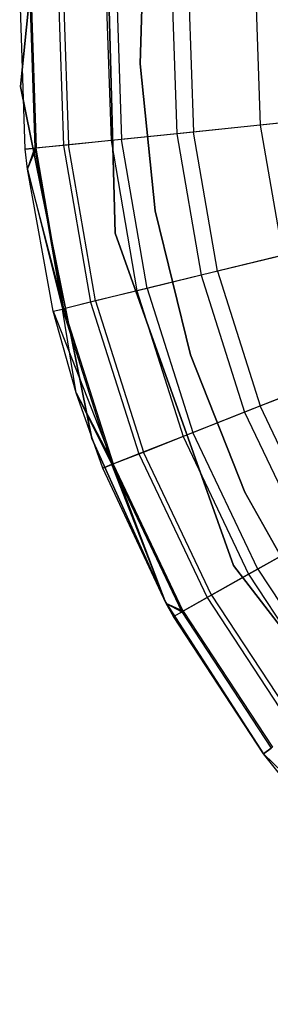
# Model space of a CAD drawing. Extents: x -28.1 to 0, y 0 to 28.1.
# Tile 66 of 215: x -4.962 to -4.859, y 4.07 to 4.472. Entities that reach past the tile are written whole.
import ezdxf

# ---------------------------------------------------------------- set-up
doc = ezdxf.new("R2010")
doc.units = 0
doc.header["$MEASUREMENT"] = 0
doc.layers.get('0').update_dxf_attribs({"color": 13, "linetype": 'CONTINUOUS'})

# ---------------------------------------------------------------- blocks, each defined once
blk = doc.blocks.new('ORTO_VIII_Z_ZAROWKA_OKAPO0')
at = {"color": 0}
for p, q in [((23.46322, 4.85268, 10.00781), (23.44865, 4.70671, 10.00781)), ((23.44865, 4.70671, 3.3149), (23.46322, 4.85268, 3.3149)), ((23.46322, 4.85268, 10.00781), (23.44865, 4.70671, 10.00781)), ((23.44865, 4.70671, 3.3149), (23.46322, 4.85268, 3.3149)), ((23.48737, 4.64674, 10.00781), (23.48338, 4.7908, 10.00781)), ((23.48338, 4.7908, 3.3149), (23.48737, 4.64674, 3.3149)), ((23.48338, 4.7908, 3.3149), (23.48737, 4.64674, 3.3149)), ((23.48737, 4.64674, 10.00781), (23.48338, 4.7908, 10.00781)), ((23.49954, 4.77637, 3.47238), (23.49751, 4.71595, 3.47238)), ((23.49751, 4.71595, 3.43301), (23.49954, 4.77637, 3.43301)), ((23.49954, 4.77637, 3.47238), (23.49751, 4.71595, 3.47238)), ((23.49751, 4.71595, 3.43301), (23.49954, 4.77637, 3.43301)), ((23.45061, 4.68103, 10.40345), (23.44832, 4.74815, 10.40345)), ((23.45061, 4.68103, 11.98237), (23.44832, 4.74815, 11.98237)), ((23.45061, 4.68103, 10.40345), (23.44832, 4.74815, 10.40345)), ((23.45061, 4.68103, 11.98237), (23.44832, 4.74815, 11.98237)), ((23.45226, 4.74802, 10.32419), (23.45453, 4.68143, 10.32419)), ((23.45226, 4.74802, 10.32419), (23.45453, 4.68143, 10.32419)), ((23.4528, 4.748, 12.03365), (23.45508, 4.68148, 12.03365)), ((23.4528, 4.748, 12.03365), (23.45508, 4.68148, 12.03365)), ((23.46403, 4.74762, 10.24572), (23.46625, 4.68263, 10.24572)), ((23.46403, 4.74762, 10.24572), (23.46625, 4.68263, 10.24572)), ((23.46612, 4.74755, 12.08336), (23.46833, 4.68285, 12.08336)), ((23.46612, 4.74755, 12.08336), (23.46833, 4.68285, 12.08336)), ((23.48352, 4.74695, 10.16879), (23.48565, 4.68463, 10.16879)), ((23.48352, 4.74695, 10.16879), (23.48565, 4.68463, 10.16879)), ((23.48786, 4.7468, 12.13001), (23.48997, 4.68507, 12.13001)), ((23.48786, 4.7468, 12.13001), (23.48997, 4.68507, 12.13001)), ((23.51055, 4.74603, 10.09418), (23.51255, 4.68739, 10.09418)), ((23.51055, 4.74603, 10.09418), (23.51255, 4.68739, 10.09418)), ((23.51736, 4.7458, 12.17217), (23.51933, 4.68809, 12.17217)), ((23.51736, 4.7458, 12.17217), (23.51933, 4.68809, 12.17217)), ((23.54483, 4.74486, 10.02262), (23.54667, 4.6909, 10.02262)), ((23.54483, 4.74486, 10.02262), (23.54667, 4.6909, 10.02262)), ((23.49751, 4.71595, 3.47238), (23.50373, 4.65582, 3.47238)), ((23.50373, 4.65582, 3.43301), (23.49751, 4.71595, 3.43301)), ((23.49751, 4.71595, 3.47238), (23.50373, 4.65582, 3.47238)), ((23.49751, 4.71595, 3.47238), (23.49751, 4.71595, 3.43301)), ((23.50373, 4.65582, 3.43301), (23.49751, 4.71595, 3.43301)), ((23.49751, 4.71595, 3.47238), (23.49751, 4.71595, 3.43301)), ((23.44865, 4.70671, 10.00781), (23.47775, 4.56293, 10.00781)), ((23.47775, 4.56293, 3.3149), (23.44865, 4.70671, 3.3149)), ((23.44865, 4.70671, 10.00781), (23.47775, 4.56293, 10.00781)), ((23.44865, 4.70671, 10.00781), (23.44865, 4.70671, 3.3149)), ((23.47775, 4.56293, 3.3149), (23.44865, 4.70671, 3.3149)), ((23.44865, 4.70671, 10.00781), (23.44865, 4.70671, 3.3149)), ((23.58768, 4.69512, 9.95481), (23.54667, 4.6909, 10.02262)), ((23.58768, 4.69512, 9.95481), (23.54667, 4.6909, 10.02262)), ((23.54667, 4.6909, 10.02262), (23.51255, 4.68739, 10.09418)), ((23.54667, 4.6909, 10.02262), (23.51255, 4.68739, 10.09418)), ((23.55554, 4.69181, 12.20857), (23.51933, 4.68809, 12.17217)), ((23.55554, 4.69181, 12.20857), (23.51933, 4.68809, 12.17217)), ((23.54667, 4.6909, 10.02262), (23.55585, 4.6377, 10.02262)), ((23.54667, 4.6909, 10.02262), (23.55585, 4.6377, 10.02262)), ((23.51255, 4.68739, 10.09418), (23.48565, 4.68463, 10.16879)), ((23.51255, 4.68739, 10.09418), (23.48565, 4.68463, 10.16879)), ((23.51933, 4.68809, 12.17217), (23.48997, 4.68507, 12.13001)), ((23.51933, 4.68809, 12.17217), (23.48997, 4.68507, 12.13001)), ((23.51255, 4.68739, 10.09418), (23.52252, 4.62958, 10.09418)), ((23.51255, 4.68739, 10.09418), (23.52252, 4.62958, 10.09418)), ((23.52914, 4.63119, 12.17217), (23.51933, 4.68809, 12.17217)), ((23.52914, 4.63119, 12.17217), (23.51933, 4.68809, 12.17217)), ((23.46625, 4.68263, 10.24572), (23.45453, 4.68143, 10.32419)), ((23.46625, 4.68263, 10.24572), (23.45453, 4.68143, 10.32419)), ((23.46833, 4.68285, 12.08336), (23.45508, 4.68148, 12.03365)), ((23.46833, 4.68285, 12.08336), (23.45508, 4.68148, 12.03365)), ((23.48565, 4.68463, 10.16879), (23.46625, 4.68263, 10.24572)), ((23.48565, 4.68463, 10.16879), (23.46625, 4.68263, 10.24572)), ((23.46625, 4.68263, 10.24572), (23.4773, 4.61856, 10.24572)), ((23.46625, 4.68263, 10.24572), (23.4773, 4.61856, 10.24572)), ((23.48997, 4.68507, 12.13001), (23.46833, 4.68285, 12.08336)), ((23.48997, 4.68507, 12.13001), (23.46833, 4.68285, 12.08336)), ((23.47933, 4.61905, 12.08336), (23.46833, 4.68285, 12.08336)), ((23.47933, 4.61905, 12.08336), (23.46833, 4.68285, 12.08336)), ((23.48565, 4.68463, 10.16879), (23.49625, 4.62317, 10.16879)), ((23.48565, 4.68463, 10.16879), (23.49625, 4.62317, 10.16879)), ((23.50046, 4.6242, 12.13001), (23.48997, 4.68507, 12.13001)), ((23.50046, 4.6242, 12.13001), (23.48997, 4.68507, 12.13001)), ((23.45508, 4.68148, 12.03365), (23.45061, 4.68103, 11.98237)), ((23.45508, 4.68148, 12.03365), (23.45061, 4.68103, 11.98237)), ((23.45061, 4.68103, 10.40345), (23.45453, 4.68143, 10.32419)), ((23.45061, 4.68103, 10.40345), (23.45453, 4.68143, 10.32419)), ((23.45151, 4.67293, 10.40345), (23.45061, 4.68103, 10.40345)), ((23.45151, 4.67293, 11.98237), (23.45061, 4.68103, 11.98237)), ((23.45061, 4.68103, 11.98237), (23.45061, 4.68103, 10.40345)), ((23.45151, 4.67293, 10.40345), (23.45061, 4.68103, 10.40345)), ((23.45061, 4.68103, 11.98237), (23.45061, 4.68103, 10.40345)), ((23.45151, 4.67293, 11.98237), (23.45061, 4.68103, 11.98237)), ((23.45151, 4.67293, 11.98237), (23.45508, 4.68148, 12.03365)), ((23.45151, 4.67293, 11.98237), (23.45508, 4.68148, 12.03365)), ((23.45151, 4.67293, 10.40345), (23.45453, 4.68143, 10.32419)), ((23.45151, 4.67293, 10.40345), (23.45453, 4.68143, 10.32419)), ((23.45453, 4.68143, 10.32419), (23.46585, 4.61577, 10.32419)), ((23.45453, 4.68143, 10.32419), (23.46585, 4.61577, 10.32419)), ((23.46638, 4.6159, 12.03365), (23.45508, 4.68148, 12.03365)), ((23.46638, 4.6159, 12.03365), (23.45508, 4.68148, 12.03365)), ((23.46202, 4.61483, 10.40345), (23.45151, 4.67293, 10.40345)), ((23.45151, 4.67293, 10.40345), (23.46585, 4.61577, 10.32419)), ((23.45151, 4.67293, 10.40345), (23.46585, 4.61577, 10.32419)), ((23.46202, 4.61483, 11.98237), (23.45151, 4.67293, 11.98237)), ((23.45151, 4.67293, 11.98237), (23.45151, 4.67293, 10.40345)), ((23.46202, 4.61483, 10.40345), (23.45151, 4.67293, 10.40345)), ((23.45151, 4.67293, 11.98237), (23.45151, 4.67293, 10.40345)), ((23.46202, 4.61483, 11.98237), (23.45151, 4.67293, 11.98237)), ((23.46638, 4.6159, 12.03365), (23.45151, 4.67293, 11.98237)), ((23.46638, 4.6159, 12.03365), (23.45151, 4.67293, 11.98237)), ((23.50373, 4.65582, 3.47238), (23.51808, 4.5971, 3.47238)), ((23.51808, 4.5971, 3.43301), (23.50373, 4.65582, 3.43301)), ((23.50373, 4.65582, 3.47238), (23.51808, 4.5971, 3.47238)), ((23.50373, 4.65582, 3.47238), (23.50373, 4.65582, 3.43301)), ((23.51808, 4.5971, 3.43301), (23.50373, 4.65582, 3.43301)), ((23.50373, 4.65582, 3.47238), (23.50373, 4.65582, 3.43301)), ((23.53568, 4.51096, 10.00781), (23.48737, 4.64674, 10.00781)), ((23.48737, 4.64674, 3.3149), (23.53568, 4.51096, 3.3149)), ((23.48737, 4.64674, 3.3149), (23.53568, 4.51096, 3.3149)), ((23.48737, 4.64674, 3.3149), (23.48737, 4.64674, 10.00781)), ((23.53568, 4.51096, 10.00781), (23.48737, 4.64674, 10.00781)), ((23.48737, 4.64674, 3.3149), (23.48737, 4.64674, 10.00781)), ((23.5645, 4.63981, 12.20857), (23.52914, 4.63119, 12.17217)), ((23.5645, 4.63981, 12.20857), (23.52914, 4.63119, 12.17217)), ((23.55585, 4.6377, 10.02262), (23.52252, 4.62958, 10.09418)), ((23.55585, 4.6377, 10.02262), (23.52252, 4.62958, 10.09418)), ((23.52914, 4.63119, 12.17217), (23.50046, 4.6242, 12.13001)), ((23.52914, 4.63119, 12.17217), (23.50046, 4.6242, 12.13001)), ((23.52914, 4.63119, 12.17217), (23.54661, 4.57616, 12.17217)), ((23.52914, 4.63119, 12.17217), (23.54661, 4.57616, 12.17217)), ((23.52252, 4.62958, 10.09418), (23.49625, 4.62317, 10.16879)), ((23.52252, 4.62958, 10.09418), (23.49625, 4.62317, 10.16879)), ((23.52252, 4.62958, 10.09418), (23.54026, 4.57366, 10.09418)), ((23.52252, 4.62958, 10.09418), (23.54026, 4.57366, 10.09418)), ((23.49625, 4.62317, 10.16879), (23.4773, 4.61856, 10.24572)), ((23.49625, 4.62317, 10.16879), (23.4773, 4.61856, 10.24572)), ((23.50046, 4.6242, 12.13001), (23.47933, 4.61905, 12.08336)), ((23.50046, 4.6242, 12.13001), (23.47933, 4.61905, 12.08336)), ((23.49625, 4.62317, 10.16879), (23.51511, 4.56374, 10.16879)), ((23.49625, 4.62317, 10.16879), (23.51511, 4.56374, 10.16879)), ((23.50046, 4.6242, 12.13001), (23.51915, 4.56533, 12.13001)), ((23.50046, 4.6242, 12.13001), (23.51915, 4.56533, 12.13001)), ((23.4773, 4.61856, 10.24572), (23.46585, 4.61577, 10.32419)), ((23.4773, 4.61856, 10.24572), (23.46585, 4.61577, 10.32419)), ((23.47933, 4.61905, 12.08336), (23.46638, 4.6159, 12.03365)), ((23.47933, 4.61905, 12.08336), (23.46638, 4.6159, 12.03365)), ((23.4773, 4.61856, 10.24572), (23.49697, 4.55658, 10.24572)), ((23.4773, 4.61856, 10.24572), (23.49697, 4.55658, 10.24572)), ((23.47933, 4.61905, 12.08336), (23.49891, 4.55735, 12.08336)), ((23.47933, 4.61905, 12.08336), (23.49891, 4.55735, 12.08336)), ((23.46202, 4.61483, 11.98237), (23.46638, 4.6159, 12.03365)), ((23.46202, 4.61483, 11.98237), (23.46638, 4.6159, 12.03365)), ((23.46202, 4.61483, 10.40345), (23.46585, 4.61577, 10.32419)), ((23.46202, 4.61483, 10.40345), (23.46585, 4.61577, 10.32419)), ((23.4714, 4.58151, 10.40345), (23.46202, 4.61483, 10.40345)), ((23.4714, 4.58151, 11.98237), (23.46202, 4.61483, 11.98237)), ((23.46202, 4.61483, 11.98237), (23.46202, 4.61483, 10.40345)), ((23.4714, 4.58151, 10.40345), (23.46202, 4.61483, 10.40345)), ((23.46202, 4.61483, 11.98237), (23.46202, 4.61483, 10.40345)), ((23.46202, 4.61483, 11.98237), (23.48652, 4.55246, 12.03365)), ((23.46202, 4.61483, 11.98237), (23.48652, 4.55246, 12.03365)), ((23.4714, 4.58151, 11.98237), (23.46202, 4.61483, 11.98237)), ((23.4714, 4.58151, 10.40345), (23.46585, 4.61577, 10.32419)), ((23.46585, 4.61577, 10.32419), (23.48601, 4.55226, 10.32419)), ((23.4714, 4.58151, 10.40345), (23.46585, 4.61577, 10.32419)), ((23.46585, 4.61577, 10.32419), (23.48601, 4.55226, 10.32419)), ((23.46638, 4.6159, 12.03365), (23.48652, 4.55246, 12.03365)), ((23.46638, 4.6159, 12.03365), (23.48652, 4.55246, 12.03365)), ((23.51808, 4.5971, 3.47238), (23.54029, 4.54088, 3.47238)), ((23.54029, 4.54088, 3.43301), (23.51808, 4.5971, 3.43301)), ((23.51808, 4.5971, 3.47238), (23.54029, 4.54088, 3.47238)), ((23.51808, 4.5971, 3.47238), (23.51808, 4.5971, 3.43301)), ((23.54029, 4.54088, 3.43301), (23.51808, 4.5971, 3.43301)), ((23.51808, 4.5971, 3.47238), (23.51808, 4.5971, 3.43301)), ((23.57218, 4.58624, 10.02262), (23.54026, 4.57366, 10.09418)), ((23.57218, 4.58624, 10.02262), (23.54026, 4.57366, 10.09418)), ((23.54661, 4.57616, 12.17217), (23.58047, 4.58951, 12.20857)), ((23.54661, 4.57616, 12.17217), (23.58047, 4.58951, 12.20857)), ((23.48234, 4.55081, 10.40345), (23.4714, 4.58151, 10.40345)), ((23.4714, 4.58151, 10.40345), (23.48601, 4.55226, 10.32419)), ((23.4714, 4.58151, 10.40345), (23.48601, 4.55226, 10.32419)), ((23.48234, 4.55081, 11.98237), (23.4714, 4.58151, 11.98237)), ((23.4714, 4.58151, 11.98237), (23.4714, 4.58151, 10.40345)), ((23.48234, 4.55081, 10.40345), (23.4714, 4.58151, 10.40345)), ((23.4714, 4.58151, 11.98237), (23.4714, 4.58151, 10.40345)), ((23.4714, 4.58151, 11.98237), (23.48652, 4.55246, 12.03365)), ((23.4714, 4.58151, 11.98237), (23.48652, 4.55246, 12.03365)), ((23.48234, 4.55081, 11.98237), (23.4714, 4.58151, 11.98237)), ((23.51915, 4.56533, 12.13001), (23.54661, 4.57616, 12.17217)), ((23.51915, 4.56533, 12.13001), (23.54661, 4.57616, 12.17217)), ((23.57141, 4.52401, 12.17217), (23.54661, 4.57616, 12.17217)), ((23.57141, 4.52401, 12.17217), (23.54661, 4.57616, 12.17217)), ((23.54026, 4.57366, 10.09418), (23.51511, 4.56374, 10.16879)), ((23.54026, 4.57366, 10.09418), (23.51511, 4.56374, 10.16879)), ((23.54026, 4.57366, 10.09418), (23.56546, 4.52067, 10.09418)), ((23.54026, 4.57366, 10.09418), (23.56546, 4.52067, 10.09418)), ((23.47775, 4.56293, 10.00781), (23.50802, 4.49589, 10.00781)), ((23.50802, 4.49589, 3.3149), (23.47775, 4.56293, 3.3149)), ((23.47775, 4.56293, 10.00781), (23.50802, 4.49589, 10.00781)), ((23.47775, 4.56293, 10.00781), (23.47775, 4.56293, 3.3149)), ((23.50802, 4.49589, 3.3149), (23.47775, 4.56293, 3.3149)), ((23.47775, 4.56293, 10.00781), (23.47775, 4.56293, 3.3149)), ((23.51511, 4.56374, 10.16879), (23.49697, 4.55658, 10.24572)), ((23.51511, 4.56374, 10.16879), (23.49697, 4.55658, 10.24572)), ((23.49891, 4.55735, 12.08336), (23.51915, 4.56533, 12.13001)), ((23.49891, 4.55735, 12.08336), (23.51915, 4.56533, 12.13001)), ((23.51511, 4.56374, 10.16879), (23.5419, 4.50742, 10.16879)), ((23.51511, 4.56374, 10.16879), (23.5419, 4.50742, 10.16879)), ((23.54567, 4.50955, 12.13001), (23.51915, 4.56533, 12.13001)), ((23.54567, 4.50955, 12.13001), (23.51915, 4.56533, 12.13001)), ((23.49697, 4.55658, 10.24572), (23.48601, 4.55226, 10.32419)), ((23.49697, 4.55658, 10.24572), (23.48601, 4.55226, 10.32419)), ((23.48652, 4.55246, 12.03365), (23.49891, 4.55735, 12.08336)), ((23.48652, 4.55246, 12.03365), (23.49891, 4.55735, 12.08336)), ((23.49697, 4.55658, 10.24572), (23.5249, 4.49786, 10.24572)), ((23.49697, 4.55658, 10.24572), (23.5249, 4.49786, 10.24572)), ((23.52671, 4.49888, 12.08336), (23.49891, 4.55735, 12.08336)), ((23.52671, 4.49888, 12.08336), (23.49891, 4.55735, 12.08336)), ((23.48652, 4.55246, 12.03365), (23.48234, 4.55081, 11.98237)), ((23.48652, 4.55246, 12.03365), (23.48234, 4.55081, 11.98237)), ((23.48234, 4.55081, 10.40345), (23.48601, 4.55226, 10.32419)), ((23.48234, 4.55081, 10.40345), (23.48601, 4.55226, 10.32419)), ((23.50823, 4.4955, 10.40345), (23.48234, 4.55081, 10.40345)), ((23.50823, 4.4955, 11.98237), (23.48234, 4.55081, 11.98237)), ((23.48234, 4.55081, 11.98237), (23.48234, 4.55081, 10.40345)), ((23.50823, 4.4955, 10.40345), (23.48234, 4.55081, 10.40345)), ((23.48234, 4.55081, 11.98237), (23.48234, 4.55081, 10.40345)), ((23.50823, 4.4955, 11.98237), (23.48234, 4.55081, 11.98237)), ((23.50823, 4.4955, 10.40345), (23.48601, 4.55226, 10.32419)), ((23.48601, 4.55226, 10.32419), (23.51463, 4.49209, 10.32419)), ((23.50823, 4.4955, 10.40345), (23.48601, 4.55226, 10.32419)), ((23.48601, 4.55226, 10.32419), (23.51463, 4.49209, 10.32419)), ((23.50823, 4.4955, 11.98237), (23.48652, 4.55246, 12.03365)), ((23.50823, 4.4955, 11.98237), (23.48652, 4.55246, 12.03365)), ((23.5151, 4.49236, 12.03365), (23.48652, 4.55246, 12.03365)), ((23.5151, 4.49236, 12.03365), (23.48652, 4.55246, 12.03365)), ((23.54029, 4.54088, 3.47238), (23.56996, 4.4882, 3.47238)), ((23.56996, 4.4882, 3.43301), (23.54029, 4.54088, 3.43301)), ((23.54029, 4.54088, 3.47238), (23.56996, 4.4882, 3.47238)), ((23.54029, 4.54088, 3.47238), (23.54029, 4.54088, 3.43301)), ((23.56996, 4.4882, 3.43301), (23.54029, 4.54088, 3.43301)), ((23.54029, 4.54088, 3.47238), (23.54029, 4.54088, 3.43301)), ((23.57141, 4.52401, 12.17217), (23.54567, 4.50955, 12.13001)), ((23.57141, 4.52401, 12.17217), (23.54567, 4.50955, 12.13001)), ((23.56546, 4.52067, 10.09418), (23.5419, 4.50742, 10.16879)), ((23.56546, 4.52067, 10.09418), (23.5419, 4.50742, 10.16879)), ((23.54567, 4.50955, 12.13001), (23.52671, 4.49888, 12.08336)), ((23.54567, 4.50955, 12.13001), (23.52671, 4.49888, 12.08336)), ((23.62358, 4.39676, 10.00781), (23.53568, 4.51096, 10.00781)), ((23.53568, 4.51096, 3.3149), (23.62358, 4.39676, 3.3149)), ((23.53568, 4.51096, 3.3149), (23.62358, 4.39676, 3.3149)), ((23.53568, 4.51096, 3.3149), (23.53568, 4.51096, 10.00781)), ((23.62358, 4.39676, 10.00781), (23.53568, 4.51096, 10.00781)), ((23.53568, 4.51096, 3.3149), (23.53568, 4.51096, 10.00781)), ((23.54567, 4.50955, 12.13001), (23.57955, 4.4579, 12.13001)), ((23.54567, 4.50955, 12.13001), (23.57955, 4.4579, 12.13001)), ((23.5419, 4.50742, 10.16879), (23.5249, 4.49786, 10.24572)), ((23.5419, 4.50742, 10.16879), (23.5249, 4.49786, 10.24572)), ((23.5419, 4.50742, 10.16879), (23.5761, 4.45528, 10.16879)), ((23.5419, 4.50742, 10.16879), (23.5761, 4.45528, 10.16879)), ((23.5249, 4.49786, 10.24572), (23.51463, 4.49209, 10.32419)), ((23.5249, 4.49786, 10.24572), (23.51463, 4.49209, 10.32419)), ((23.52671, 4.49888, 12.08336), (23.5151, 4.49236, 12.03365)), ((23.52671, 4.49888, 12.08336), (23.5151, 4.49236, 12.03365)), ((23.5249, 4.49786, 10.24572), (23.56056, 4.44349, 10.24572)), ((23.5249, 4.49786, 10.24572), (23.56056, 4.44349, 10.24572)), ((23.52671, 4.49888, 12.08336), (23.56222, 4.44475, 12.08336)), ((23.52671, 4.49888, 12.08336), (23.56222, 4.44475, 12.08336)), ((23.50802, 4.49589, 10.00781), (23.54794, 4.43411, 10.00781)), ((23.54794, 4.43411, 3.3149), (23.50802, 4.49589, 3.3149)), ((23.50802, 4.49589, 10.00781), (23.50802, 4.49589, 3.3149)), ((23.54794, 4.43411, 3.3149), (23.50802, 4.49589, 3.3149)), ((23.50802, 4.49589, 10.00781), (23.54794, 4.43411, 10.00781)), ((23.50802, 4.49589, 10.00781), (23.50802, 4.49589, 3.3149)), ((23.51119, 4.49016, 10.40345), (23.50823, 4.4955, 10.40345)), ((23.50823, 4.4955, 10.40345), (23.51463, 4.49209, 10.32419)), ((23.50823, 4.4955, 10.40345), (23.51463, 4.49209, 10.32419)), ((23.51119, 4.49016, 11.98237), (23.50823, 4.4955, 11.98237)), ((23.50823, 4.4955, 11.98237), (23.50823, 4.4955, 10.40345)), ((23.51119, 4.49016, 10.40345), (23.50823, 4.4955, 10.40345)), ((23.50823, 4.4955, 11.98237), (23.50823, 4.4955, 10.40345)), ((23.51119, 4.49016, 11.98237), (23.50823, 4.4955, 11.98237)), ((23.5151, 4.49236, 12.03365), (23.50823, 4.4955, 11.98237)), ((23.5151, 4.49236, 12.03365), (23.50823, 4.4955, 11.98237)), ((23.51119, 4.49016, 11.98237), (23.5151, 4.49236, 12.03365)), ((23.51119, 4.49016, 11.98237), (23.5151, 4.49236, 12.03365)), ((23.51119, 4.49016, 10.40345), (23.51463, 4.49209, 10.32419)), ((23.51119, 4.49016, 10.40345), (23.51463, 4.49209, 10.32419)), ((23.54803, 4.43399, 10.40345), (23.51119, 4.49016, 10.40345)), ((23.54803, 4.43399, 11.98237), (23.51119, 4.49016, 11.98237)), ((23.51119, 4.49016, 11.98237), (23.51119, 4.49016, 10.40345)), ((23.54803, 4.43399, 10.40345), (23.51119, 4.49016, 10.40345)), ((23.51119, 4.49016, 11.98237), (23.51119, 4.49016, 10.40345)), ((23.54803, 4.43399, 11.98237), (23.51119, 4.49016, 11.98237)), ((23.51463, 4.49209, 10.32419), (23.55117, 4.43637, 10.32419)), ((23.51463, 4.49209, 10.32419), (23.55117, 4.43637, 10.32419)), ((23.5151, 4.49236, 12.03365), (23.5516, 4.4367, 12.03365)), ((23.5151, 4.49236, 12.03365), (23.5516, 4.4367, 12.03365)), ((23.54794, 4.43411, 10.00781), (23.65298, 4.33171, 10.00781)), ((23.65298, 4.33171, 3.3149), (23.54794, 4.43411, 3.3149)), ((23.54794, 4.43411, 10.00781), (23.54794, 4.43411, 3.3149)), ((23.54794, 4.43411, 10.00781), (23.65298, 4.33171, 10.00781)), ((23.54794, 4.43411, 10.00781), (23.54794, 4.43411, 3.3149)), ((23.65298, 4.33171, 3.3149), (23.54794, 4.43411, 3.3149)), ((23.5516, 4.4367, 12.03365), (23.54803, 4.43399, 11.98237)), ((23.5516, 4.4367, 12.03365), (23.54803, 4.43399, 11.98237)), ((23.54803, 4.43399, 10.40345), (23.55117, 4.43637, 10.32419)), ((23.54803, 4.43399, 10.40345), (23.55117, 4.43637, 10.32419)), ((23.56067, 4.41802, 10.40345), (23.54803, 4.43399, 10.40345)), ((23.56067, 4.41802, 11.98237), (23.54803, 4.43399, 11.98237)), ((23.54803, 4.43399, 11.98237), (23.54803, 4.43399, 10.40345)), ((23.56067, 4.41802, 10.40345), (23.54803, 4.43399, 10.40345)), ((23.54803, 4.43399, 11.98237), (23.54803, 4.43399, 10.40345)), ((23.56067, 4.41802, 11.98237), (23.54803, 4.43399, 11.98237))]:
    blk.add_line(p, q, dxfattribs=at)

msp = doc.modelspace()

# ---------------------------------------------------------------- block references
at = {"color": 0}
msp.add_blockref('ORTO_VIII_Z_ZAROWKA_OKAPO0', (-28.41, -0.26151, -0.64167), dxfattribs=at)

doc.saveas('drawing.dxf')
